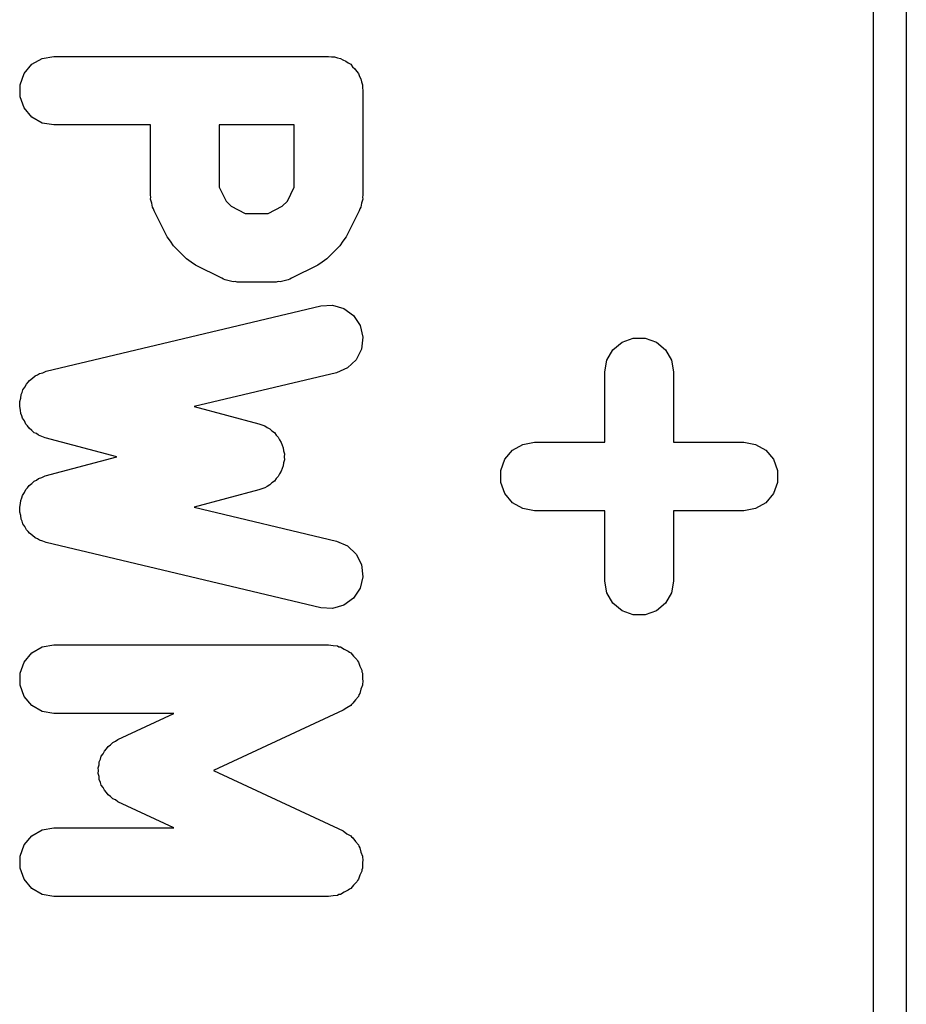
# Model space of a CAD drawing. Extents: x 81 to 161, y -172 to -32.
# Tile 6 of 94: x 85.16 to 88.39, y -153.05 to -149.47. Entities that reach past the tile are written whole.
import ezdxf

# ---------------------------------------------------------------- set-up
doc = ezdxf.new("R2010")
doc.units = 0
doc.header["$MEASUREMENT"] = 0
doc.layers.add('BLACK', color=7, linetype='CONTINUOUS')

msp = doc.modelspace()

# ---------------------------------------------------------------- linework, layer by layer
at = {"layer": 'BLACK', "linetype": 'CONTINUOUS'}
for p, q in [((88.27, -171.321), (88.27, -141.707)), ((88.39, -141.772), (88.39, -171.272)), ((85.2439, -149.608), (85.2866, -149.6)), ((85.2866, -149.6), (86.2866, -149.6)), ((86.2866, -149.6), (86.2974, -149.602)), ((85.1784, -149.663), (85.2063, -149.629)), ((85.2063, -149.629), (85.2439, -149.608)), ((86.2974, -149.602), (86.3083, -149.602)), ((86.3083, -149.602), (86.3186, -149.606)), ((86.3186, -149.606), (86.3294, -149.608)), ((86.3294, -149.608), (86.3388, -149.613)), ((86.3388, -149.613), (86.3491, -149.617)), ((86.3491, -149.617), (86.3575, -149.624)), ((86.3575, -149.624), (86.367, -149.629)), ((86.367, -149.629), (86.374, -149.638)), ((85.1635, -149.704), (85.1784, -149.663)), ((86.374, -149.638), (86.3824, -149.645)), ((86.3824, -149.645), (86.3878, -149.654)), ((86.3878, -149.654), (86.3949, -149.663)), ((86.3949, -149.663), (86.3986, -149.673)), ((85.1635, -149.747), (85.1635, -149.704)), ((86.3986, -149.673), (86.4041, -149.682)), ((86.4041, -149.682), (86.406, -149.693)), ((86.406, -149.693), (86.4097, -149.704)), ((86.4097, -149.704), (86.4097, -149.714)), ((86.4097, -149.714), (86.4116, -149.725)), ((86.4116, -149.725), (86.4116, -150.106)), ((85.1784, -149.788), (85.1635, -149.747)), ((85.2063, -149.821), (85.1784, -149.788)), ((85.2439, -149.843), (85.2063, -149.821)), ((85.2866, -149.85), (85.2439, -149.843)), ((85.6378, -149.85), (85.2866, -149.85)), ((85.6378, -150.106), (85.6378, -149.85)), ((85.8878, -149.85), (85.8878, -150.077)), ((86.1616, -149.85), (85.8878, -149.85)), ((86.1616, -150.077), (86.1616, -149.85)), ((85.8878, -150.077), (85.9132, -150.127)), ((86.1363, -150.127), (86.1616, -150.077)), ((85.6391, -150.113), (85.6378, -150.106)), ((85.6386, -150.12), (85.6391, -150.113)), ((85.6428, -150.135), (85.6386, -150.12)), ((85.6453, -150.149), (85.6428, -150.135)), ((85.9132, -150.127), (85.9321, -150.146)), ((86.1173, -150.146), (86.1363, -150.127)), ((86.4066, -150.135), (86.4041, -150.149)), ((86.4108, -150.12), (86.4066, -150.135)), ((86.4116, -150.106), (86.4104, -150.113)), ((86.4104, -150.113), (86.4108, -150.12)), ((85.649, -150.155), (85.6453, -150.149)), ((85.651, -150.162), (85.649, -150.155)), ((85.6986, -150.257), (85.651, -150.162)), ((85.9321, -150.146), (85.9828, -150.172)), ((85.9828, -150.172), (86.0666, -150.172)), ((86.0666, -150.172), (86.1173, -150.146)), ((86.3984, -150.162), (86.3508, -150.257)), ((86.4005, -150.155), (86.3984, -150.162)), ((86.4041, -150.149), (86.4005, -150.155)), ((85.7106, -150.273), (85.6986, -150.257)), ((85.722, -150.29), (85.7106, -150.273)), ((86.3389, -150.273), (86.3274, -150.29)), ((86.3508, -150.257), (86.3389, -150.273)), ((85.7697, -150.337), (85.722, -150.29)), ((86.3274, -150.29), (86.2798, -150.337)), ((85.7861, -150.349), (85.7697, -150.337)), ((85.8021, -150.361), (85.7861, -150.349)), ((86.2634, -150.349), (86.2473, -150.361)), ((86.2798, -150.337), (86.2634, -150.349)), ((85.8974, -150.408), (85.8021, -150.361)), ((86.2473, -150.361), (86.152, -150.408)), ((85.9043, -150.411), (85.8974, -150.408)), ((85.9105, -150.414), (85.9043, -150.411)), ((85.925, -150.417), (85.9105, -150.414)), ((85.939, -150.421), (85.925, -150.417)), ((85.9462, -150.42), (85.939, -150.421)), ((85.9533, -150.422), (85.9462, -150.42)), ((86.0961, -150.422), (85.9533, -150.422)), ((86.1032, -150.42), (86.0961, -150.422)), ((86.1104, -150.421), (86.1032, -150.42)), ((86.1245, -150.417), (86.1104, -150.421)), ((86.1389, -150.414), (86.1245, -150.417)), ((86.1451, -150.411), (86.1389, -150.414)), ((86.152, -150.408), (86.1451, -150.411)), ((85.2577, -150.746), (86.2577, -150.508)), ((86.2577, -150.508), (86.301, -150.506)), ((86.301, -150.506), (86.3426, -150.518)), ((86.3426, -150.518), (86.3775, -150.544)), ((86.3775, -150.544), (86.4013, -150.58)), ((86.4013, -150.58), (86.4114, -150.623)), ((86.4114, -150.623), (86.4064, -150.666)), ((87.3551, -150.641), (87.3959, -150.626)), ((87.3959, -150.626), (87.4393, -150.626)), ((87.4393, -150.626), (87.4801, -150.641)), ((86.4064, -150.666), (86.387, -150.705)), ((87.3001, -150.706), (87.3218, -150.669)), ((87.3218, -150.669), (87.3551, -150.641)), ((87.4801, -150.641), (87.5133, -150.669)), ((87.5133, -150.669), (87.535, -150.706)), ((86.387, -150.705), (86.3554, -150.734)), ((87.2926, -150.749), (87.3001, -150.706)), ((87.535, -150.706), (87.5426, -150.749)), ((85.246, -150.752), (85.2577, -150.746)), ((86.3554, -150.734), (86.3156, -150.752)), ((85.1929, -150.787), (85.1981, -150.78)), ((85.1981, -150.78), (85.2086, -150.772)), ((85.2086, -150.772), (85.2178, -150.764)), ((85.2178, -150.764), (85.2262, -150.76)), ((85.2262, -150.76), (85.2337, -150.755)), ((85.2337, -150.755), (85.246, -150.752)), ((86.3156, -150.752), (85.7975, -150.875)), ((87.2926, -151.005), (87.2926, -150.749)), ((87.5426, -150.749), (87.5426, -151.005)), ((85.1709, -150.824), (85.1733, -150.815)), ((85.1733, -150.815), (85.1806, -150.805)), ((85.1806, -150.805), (85.1863, -150.794)), ((85.1863, -150.794), (85.1929, -150.787)), ((85.1621, -150.857), (85.1654, -150.845)), ((85.1654, -150.845), (85.1668, -150.832)), ((85.1668, -150.832), (85.1709, -150.824)), ((85.1618, -150.875), (85.1629, -150.866)), ((85.1648, -150.888), (85.1618, -150.875)), ((85.1629, -150.866), (85.1621, -150.857)), ((85.1659, -150.901), (85.1648, -150.888)), ((85.7975, -150.875), (86.0331, -150.938)), ((85.1698, -150.909), (85.1659, -150.901)), ((85.1719, -150.918), (85.1698, -150.909)), ((85.1789, -150.928), (85.1719, -150.918)), ((85.1843, -150.94), (85.1789, -150.928)), ((85.1908, -150.946), (85.1843, -150.94)), ((85.1958, -150.954), (85.1908, -150.946)), ((85.206, -150.962), (85.1958, -150.954)), ((85.215, -150.971), (85.206, -150.962)), ((86.0331, -150.938), (86.0432, -150.942)), ((86.0432, -150.942), (86.0539, -150.945)), ((86.0539, -150.945), (86.0627, -150.952)), ((86.0627, -150.952), (86.0725, -150.956)), ((86.0725, -150.956), (86.0803, -150.964)), ((85.2233, -150.974), (85.215, -150.971)), ((85.2306, -150.98), (85.2233, -150.974)), ((85.2429, -150.984), (85.2306, -150.98)), ((85.2544, -150.989), (85.2429, -150.984)), ((85.5158, -151.059), (85.2544, -150.989)), ((86.0803, -150.964), (86.0894, -150.97)), ((86.0894, -150.97), (86.0956, -150.979)), ((86.0956, -150.979), (86.1032, -150.987)), ((86.1032, -150.987), (86.1079, -150.997)), ((86.1079, -150.997), (86.1143, -151.006)), ((86.1143, -151.006), (86.117, -151.016)), ((86.117, -151.016), (86.1216, -151.026)), ((86.1216, -151.026), (86.1226, -151.037)), ((86.9284, -151.067), (86.9563, -151.034)), ((86.9563, -151.034), (86.9939, -151.013)), ((86.9939, -151.013), (87.0366, -151.005)), ((87.0366, -151.005), (87.2926, -151.005)), ((87.5426, -151.005), (87.7985, -151.005)), ((87.7985, -151.005), (87.8413, -151.013)), ((87.8413, -151.013), (87.8789, -151.034)), ((87.8789, -151.034), (87.9068, -151.067)), ((85.2544, -151.128), (85.5158, -151.059)), ((86.1226, -151.037), (86.1254, -151.048)), ((86.1254, -151.069), (86.1226, -151.08)), ((86.1254, -151.048), (86.1245, -151.059)), ((86.1245, -151.059), (86.1254, -151.069)), ((86.9135, -151.108), (86.9284, -151.067)), ((87.9068, -151.067), (87.9216, -151.108)), ((86.117, -151.101), (86.1143, -151.111)), ((86.1216, -151.091), (86.117, -151.101)), ((86.1226, -151.08), (86.1216, -151.091)), ((85.2233, -151.143), (85.2306, -151.137)), ((85.2306, -151.137), (85.2429, -151.134)), ((85.2429, -151.134), (85.2544, -151.128)), ((86.0956, -151.138), (86.0894, -151.147)), ((86.1032, -151.13), (86.0956, -151.138)), ((86.1079, -151.12), (86.1032, -151.13)), ((86.1143, -151.111), (86.1079, -151.12)), ((86.9135, -151.152), (86.9135, -151.108)), ((87.9216, -151.108), (87.9216, -151.152)), ((85.1789, -151.189), (85.1843, -151.177)), ((85.1843, -151.177), (85.1908, -151.171)), ((85.1908, -151.171), (85.1958, -151.163)), ((85.1958, -151.163), (85.206, -151.156)), ((85.206, -151.156), (85.215, -151.147)), ((85.215, -151.147), (85.2233, -151.143)), ((86.0432, -151.175), (86.0331, -151.179)), ((86.0539, -151.172), (86.0432, -151.175)), ((86.0627, -151.166), (86.0539, -151.172)), ((86.0725, -151.161), (86.0627, -151.166)), ((86.0803, -151.153), (86.0725, -151.161)), ((86.0894, -151.147), (86.0803, -151.153)), ((86.9284, -151.192), (86.9135, -151.152)), ((87.9216, -151.152), (87.9068, -151.192)), ((85.1659, -151.217), (85.1698, -151.208)), ((85.1698, -151.208), (85.1719, -151.199)), ((85.1719, -151.199), (85.1789, -151.189)), ((86.0331, -151.179), (85.7975, -151.242)), ((86.9563, -151.226), (86.9284, -151.192)), ((87.9068, -151.192), (87.8789, -151.226)), ((85.1618, -151.242), (85.1648, -151.229)), ((85.1629, -151.251), (85.1618, -151.242)), ((85.1648, -151.229), (85.1659, -151.217)), ((85.7975, -151.242), (86.3156, -151.366)), ((86.9939, -151.247), (86.9563, -151.226)), ((87.0366, -151.255), (86.9939, -151.247)), ((87.8413, -151.247), (87.7985, -151.255)), ((87.8789, -151.226), (87.8413, -151.247)), ((85.1621, -151.26), (85.1629, -151.251)), ((85.1654, -151.272), (85.1621, -151.26)), ((85.1668, -151.285), (85.1654, -151.272)), ((85.1709, -151.293), (85.1668, -151.285)), ((87.2926, -151.255), (87.0366, -151.255)), ((87.2926, -151.511), (87.2926, -151.255)), ((87.7985, -151.255), (87.5426, -151.255)), ((87.5426, -151.255), (87.5426, -151.511)), ((85.1733, -151.302), (85.1709, -151.293)), ((85.1806, -151.312), (85.1733, -151.302)), ((85.1863, -151.324), (85.1806, -151.312)), ((85.1929, -151.33), (85.1863, -151.324)), ((85.1981, -151.337), (85.1929, -151.33)), ((85.2086, -151.345), (85.1981, -151.337)), ((85.2178, -151.353), (85.2086, -151.345)), ((85.2262, -151.357), (85.2178, -151.353)), ((85.2337, -151.362), (85.2262, -151.357)), ((85.246, -151.366), (85.2337, -151.362)), ((85.2577, -151.371), (85.246, -151.366)), ((86.2577, -151.609), (85.2577, -151.371)), ((86.3156, -151.366), (86.3554, -151.383)), ((86.3554, -151.383), (86.387, -151.413)), ((86.387, -151.413), (86.4064, -151.451)), ((86.4064, -151.451), (86.4114, -151.495)), ((86.4114, -151.495), (86.4013, -151.537)), ((87.3001, -151.554), (87.2926, -151.511)), ((87.5426, -151.511), (87.535, -151.554)), ((86.4013, -151.537), (86.3775, -151.573)), ((87.3218, -151.591), (87.3001, -151.554)), ((87.535, -151.554), (87.5133, -151.591)), ((86.3426, -151.599), (86.301, -151.611)), ((86.3775, -151.573), (86.3426, -151.599)), ((87.3551, -151.619), (87.3218, -151.591)), ((87.5133, -151.591), (87.4801, -151.619)), ((86.301, -151.611), (86.2577, -151.609)), ((87.3959, -151.634), (87.3551, -151.619)), ((87.4393, -151.634), (87.3959, -151.634)), ((87.4801, -151.619), (87.4393, -151.634)), ((85.2063, -151.772), (85.2439, -151.751)), ((85.2439, -151.751), (85.2866, -151.743)), ((85.2866, -151.743), (86.2866, -151.743)), ((86.2866, -151.743), (86.3027, -151.746)), ((86.3027, -151.746), (86.3189, -151.747)), ((86.3189, -151.747), (86.3239, -151.75)), ((86.3239, -151.75), (86.3294, -151.751)), ((86.3294, -151.751), (86.3435, -151.759)), ((85.1784, -151.806), (85.2063, -151.772)), ((86.3435, -151.759), (86.3583, -151.766)), ((86.3583, -151.766), (86.3622, -151.77)), ((86.3622, -151.77), (86.367, -151.772)), ((86.367, -151.772), (86.3775, -151.785)), ((86.3775, -151.785), (86.389, -151.796)), ((85.1635, -151.846), (85.1784, -151.806)), ((86.389, -151.796), (86.3913, -151.801)), ((86.3913, -151.801), (86.3949, -151.806)), ((86.3949, -151.806), (86.4004, -151.821)), ((86.4004, -151.821), (86.4074, -151.836)), ((85.1635, -151.89), (85.1635, -151.846)), ((86.4074, -151.836), (86.4078, -151.841)), ((86.4078, -151.841), (86.4097, -151.846)), ((86.4097, -151.846), (86.4097, -151.863)), ((85.1784, -151.931), (85.1635, -151.89)), ((86.4097, -151.89), (86.4041, -151.905)), ((86.4097, -151.863), (86.4111, -151.879)), ((86.4111, -151.879), (86.4097, -151.884)), ((86.4097, -151.884), (86.4097, -151.89)), ((85.2063, -151.964), (85.1784, -151.931)), ((86.3949, -151.931), (86.3844, -151.943)), ((86.3968, -151.925), (86.3949, -151.931)), ((86.3999, -151.921), (86.3968, -151.925)), ((86.4041, -151.905), (86.3999, -151.921)), ((85.2439, -151.986), (85.2063, -151.964)), ((86.367, -151.964), (86.3528, -151.972)), ((86.3705, -151.96), (86.367, -151.964)), ((86.375, -151.956), (86.3705, -151.96)), ((86.3844, -151.943), (86.375, -151.956)), ((85.2866, -151.993), (85.2439, -151.986)), ((85.7232, -151.993), (85.2866, -151.993)), ((85.5195, -152.088), (85.7232, -151.993)), ((86.3395, -151.981), (85.8679, -152.201)), ((86.3528, -151.972), (86.3395, -151.981)), ((85.4839, -152.113), (85.4929, -152.107)), ((85.4929, -152.107), (85.5007, -152.099)), ((85.5007, -152.099), (85.5105, -152.094)), ((85.5105, -152.094), (85.5195, -152.088)), ((85.459, -152.149), (85.4653, -152.14)), ((85.4653, -152.14), (85.47, -152.13)), ((85.47, -152.13), (85.4777, -152.122)), ((85.4777, -152.122), (85.4839, -152.113)), ((85.4478, -152.191), (85.4506, -152.18)), ((85.4506, -152.18), (85.4516, -152.169)), ((85.4516, -152.169), (85.4562, -152.159)), ((85.4562, -152.159), (85.459, -152.149)), ((85.4488, -152.201), (85.4478, -152.191)), ((85.4478, -152.212), (85.4488, -152.201)), ((85.4506, -152.223), (85.4478, -152.212)), ((85.8679, -152.201), (86.3395, -152.421)), ((85.4516, -152.234), (85.4506, -152.223)), ((85.4562, -152.244), (85.4516, -152.234)), ((85.459, -152.254), (85.4562, -152.244)), ((85.4653, -152.263), (85.459, -152.254)), ((85.47, -152.273), (85.4653, -152.263)), ((85.4777, -152.281), (85.47, -152.273)), ((85.4839, -152.29), (85.4777, -152.281)), ((85.4929, -152.296), (85.4839, -152.29)), ((85.5007, -152.304), (85.4929, -152.296)), ((85.5105, -152.308), (85.5007, -152.304)), ((85.5195, -152.315), (85.5105, -152.308)), ((85.7232, -152.41), (85.5195, -152.315)), ((85.2063, -152.439), (85.2439, -152.417)), ((85.2439, -152.417), (85.2866, -152.41)), ((85.2866, -152.41), (85.7232, -152.41)), ((86.3395, -152.421), (86.3528, -152.431)), ((86.3528, -152.431), (86.367, -152.439)), ((85.1784, -152.472), (85.2063, -152.439)), ((86.367, -152.439), (86.3705, -152.443)), ((86.3705, -152.443), (86.375, -152.446)), ((86.375, -152.446), (86.3844, -152.46)), ((86.3844, -152.46), (86.3949, -152.472)), ((85.1635, -152.513), (85.1784, -152.472)), ((86.3949, -152.472), (86.3968, -152.477)), ((86.3968, -152.477), (86.3999, -152.482)), ((86.3999, -152.482), (86.4041, -152.498)), ((86.4041, -152.498), (86.4097, -152.513)), ((85.1635, -152.556), (85.1635, -152.513)), ((86.4097, -152.513), (86.4097, -152.519)), ((86.4097, -152.519), (86.4111, -152.524)), ((86.4111, -152.524), (86.4097, -152.54)), ((86.4097, -152.54), (86.4097, -152.556)), ((85.1784, -152.597), (85.1635, -152.556)), ((86.4074, -152.567), (86.4004, -152.582)), ((86.4078, -152.562), (86.4074, -152.567)), ((86.4097, -152.556), (86.4078, -152.562)), ((85.2063, -152.631), (85.1784, -152.597)), ((86.389, -152.606), (86.3775, -152.618)), ((86.3913, -152.601), (86.389, -152.606)), ((86.3949, -152.597), (86.3913, -152.601)), ((86.4004, -152.582), (86.3949, -152.597)), ((85.2439, -152.652), (85.2063, -152.631)), ((86.3435, -152.644), (86.3294, -152.652)), ((86.3583, -152.637), (86.3435, -152.644)), ((86.3622, -152.633), (86.3583, -152.637)), ((86.367, -152.631), (86.3622, -152.633)), ((86.3775, -152.618), (86.367, -152.631)), ((85.2866, -152.66), (85.2439, -152.652)), ((86.2866, -152.66), (85.2866, -152.66)), ((86.3027, -152.657), (86.2866, -152.66)), ((86.3189, -152.656), (86.3027, -152.657)), ((86.3239, -152.653), (86.3189, -152.656)), ((86.3294, -152.652), (86.3239, -152.653))]:
    msp.add_line(p, q, dxfattribs=at)

doc.saveas('drawing.dxf')
